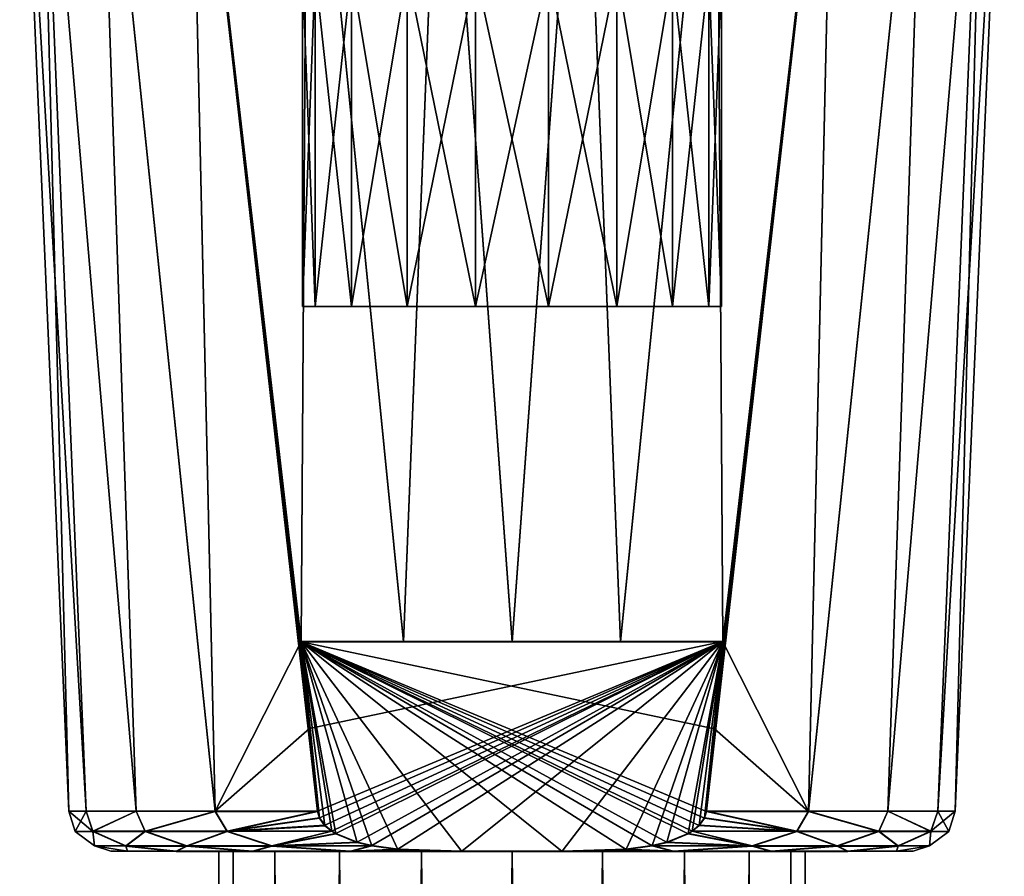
# Model space of a CAD drawing. Header units: millimetres. Extents: x -144 to 364, y -408 to 1133.
# Tile 70 of 256: x -12 to 12, y -50 to -29. Entities that reach past the tile are written whole.
import ezdxf

# ---------------------------------------------------------------- set-up
doc = ezdxf.new("R2010")
doc.units = ezdxf.units.MM
doc.header["$LTSCALE"] = 41.718519
for name, color, linetype in [('635', 7, 'CONTINUOUS'), ('636', 7, 'CONTINUOUS'), ('637', 7, 'CONTINUOUS'), ('639', 7, 'CONTINUOUS'), ('640', 7, 'CONTINUOUS'), ('645', 7, 'CONTINUOUS'), ('646', 7, 'CONTINUOUS'), ('647', 7, 'CONTINUOUS'), ('648', 7, 'CONTINUOUS'), ('649', 7, 'CONTINUOUS'), ('650', 7, 'CONTINUOUS'), ('651', 7, 'CONTINUOUS'), ('652', 7, 'CONTINUOUS'), ('800', 7, 'CONTINUOUS')]:
    doc.layers.add(name, color=color, linetype=linetype)

msp = doc.modelspace()

# ---------------------------------------------------------------- linework, layer by layer
at = {"layer": '635', "color": 7, "linetype": 'CONTINUOUS', "true_color": 0xaaaaaa}
for points in [[(-6.701, -267.699, -2.422), (-7.043, -267.7, -0.259), (-6.701, -48.999, -2.335), (-6.701, -267.699, -2.422)], [(-6.701, -48.999, -2.335), (-7.043, -267.7, -0.259), (-7.043, -49, -0.172), (-6.701, -48.999, -2.335)], [(-5.706, -267.698, -4.373), (-6.701, -267.699, -2.422), (-5.706, -48.998, -4.286), (-5.706, -267.698, -4.373)], [(-5.706, -48.998, -4.286), (-6.701, -267.699, -2.422), (-6.701, -48.999, -2.335), (-5.706, -48.998, -4.286)], [(-4.158, -267.698, -5.922), (-5.706, -267.698, -4.373), (-4.158, -48.998, -5.835), (-4.158, -267.698, -5.922)], [(-4.158, -48.998, -5.835), (-5.706, -267.698, -4.373), (-5.706, -48.998, -4.286), (-4.158, -48.998, -5.835)], [(-2.206, -267.697, -6.916), (-4.158, -267.698, -5.922), (-2.206, -48.997, -6.829), (-2.206, -267.697, -6.916)], [(-2.206, -48.997, -6.829), (-4.158, -267.698, -5.922), (-4.158, -48.998, -5.835), (-2.206, -48.997, -6.829)], [(-0.043, -267.697, -7.259), (-2.206, -267.697, -6.916), (-0.043, -48.997, -7.172), (-0.043, -267.697, -7.259)], [(-0.043, -48.997, -7.172), (-2.206, -267.697, -6.916), (-2.206, -48.997, -6.829), (-0.043, -48.997, -7.172)], [(2.12, -267.697, -6.916), (-0.043, -267.697, -7.259), (2.12, -48.997, -6.829), (2.12, -267.697, -6.916)], [(2.12, -48.997, -6.829), (-0.043, -267.697, -7.259), (-0.043, -48.997, -7.172), (2.12, -48.997, -6.829)], [(4.071, -48.998, -5.835), (2.12, -267.697, -6.916), (2.12, -48.997, -6.829), (4.071, -48.998, -5.835)], [(4.071, -267.698, -5.922), (2.12, -267.697, -6.916), (4.071, -48.998, -5.835), (4.071, -267.698, -5.922)], [(5.62, -267.698, -4.373), (4.071, -267.698, -5.922), (5.62, -48.998, -4.286), (5.62, -267.698, -4.373)], [(5.62, -48.998, -4.286), (4.071, -267.698, -5.922), (4.071, -48.998, -5.835), (5.62, -48.998, -4.286)], [(6.614, -48.999, -2.335), (5.62, -267.698, -4.373), (5.62, -48.998, -4.286), (6.614, -48.999, -2.335)], [(6.614, -267.699, -2.422), (5.62, -267.698, -4.373), (6.614, -48.999, -2.335), (6.614, -267.699, -2.422)], [(6.957, -49, -0.172), (6.614, -267.699, -2.422), (6.614, -48.999, -2.335), (6.957, -49, -0.172)], [(6.957, -267.7, -0.259), (6.614, -267.699, -2.422), (6.957, -49, -0.172), (6.957, -267.7, -0.259)]]:
    msp.add_3dface(points, dxfattribs=at)
at = {"layer": '636', "color": 7, "linetype": 'CONTINUOUS', "true_color": 0xaaaaaa}
for points in [[(-7.043, -267.7, -0.259), (-6.701, -267.701, 1.904), (-7.043, -49, -0.172), (-7.043, -267.7, -0.259)], [(-7.043, -49, -0.172), (-6.701, -267.701, 1.904), (-6.701, -49.001, 1.991), (-7.043, -49, -0.172)], [(-6.701, -267.701, 1.904), (-5.706, -267.702, 3.856), (-6.701, -49.001, 1.991), (-6.701, -267.701, 1.904)], [(-6.701, -49.001, 1.991), (-5.706, -267.702, 3.856), (-5.706, -49.002, 3.943), (-6.701, -49.001, 1.991)], [(-5.706, -267.702, 3.856), (-4.158, -267.702, 5.404), (-5.706, -49.002, 3.943), (-5.706, -267.702, 3.856)], [(-5.706, -49.002, 3.943), (-4.158, -267.702, 5.404), (-4.158, -49.002, 5.491), (-5.706, -49.002, 3.943)], [(-4.158, -267.702, 5.404), (-2.206, -267.703, 6.398), (-4.158, -49.002, 5.491), (-4.158, -267.702, 5.404)], [(-4.158, -49.002, 5.491), (-2.206, -267.703, 6.398), (-2.206, -49.003, 6.486), (-4.158, -49.002, 5.491)], [(-2.206, -267.703, 6.398), (-0.043, -267.703, 6.741), (-2.206, -49.003, 6.486), (-2.206, -267.703, 6.398)], [(-2.206, -49.003, 6.486), (-0.043, -267.703, 6.741), (-0.043, -49.003, 6.828), (-2.206, -49.003, 6.486)], [(-0.043, -267.703, 6.741), (2.12, -267.703, 6.398), (-0.043, -49.003, 6.828), (-0.043, -267.703, 6.741)], [(-0.043, -49.003, 6.828), (2.12, -267.703, 6.398), (2.12, -49.003, 6.486), (-0.043, -49.003, 6.828)], [(2.12, -49.003, 6.486), (4.071, -267.702, 5.404), (4.071, -49.002, 5.491), (2.12, -49.003, 6.486)], [(2.12, -267.703, 6.398), (4.071, -267.702, 5.404), (2.12, -49.003, 6.486), (2.12, -267.703, 6.398)], [(4.071, -267.702, 5.404), (5.62, -267.702, 3.856), (4.071, -49.002, 5.491), (4.071, -267.702, 5.404)], [(4.071, -49.002, 5.491), (5.62, -267.702, 3.856), (5.62, -49.002, 3.943), (4.071, -49.002, 5.491)], [(5.62, -49.002, 3.943), (6.614, -267.701, 1.904), (6.614, -49.001, 1.991), (5.62, -49.002, 3.943)], [(5.62, -267.702, 3.856), (6.614, -267.701, 1.904), (5.62, -49.002, 3.943), (5.62, -267.702, 3.856)], [(6.957, -267.7, -0.259), (6.957, -49, -0.172), (6.614, -49.001, 1.991), (6.957, -267.7, -0.259)], [(6.614, -267.701, 1.904), (6.957, -267.7, -0.259), (6.614, -49.001, 1.991), (6.614, -267.701, 1.904)]]:
    msp.add_3dface(points, dxfattribs=at)
at = {"layer": '637', "color": 7, "linetype": 'CONTINUOUS', "true_color": 0xaaaaaa}
for points in [[(-11.793, -21, -0.161), (-11.317, -20.999, -3.471), (-10.617, -48.043, -0.172), (-11.793, -21, -0.161)], [(-11.317, -20.999, -3.471), (-9.928, -20.997, -6.513), (-9.013, -48.041, -5.771), (-11.317, -20.999, -3.471)], [(-10.617, -48.043, -0.172), (-11.317, -20.999, -3.471), (-10.208, -48.042, -3.084), (-10.617, -48.043, -0.172)], [(-10.208, -48.042, -3.084), (-11.317, -20.999, -3.471), (-9.013, -48.041, -5.771), (-10.208, -48.042, -3.084)], [(-9.928, -20.997, -6.513), (-7.738, -20.996, -9.041), (-7.124, -48.04, -8.025), (-9.928, -20.997, -6.513)], [(-9.013, -48.041, -5.771), (-9.928, -20.997, -6.513), (-7.124, -48.04, -8.025), (-9.013, -48.041, -5.771)], [(-4.924, -20.996, -10.849), (-5.074, -43.996, -9.67), (-7.738, -20.996, -9.041), (-4.924, -20.996, -10.849)], [(-7.738, -20.996, -9.041), (-5.074, -43.996, -9.67), (-7.124, -48.04, -8.025), (-7.738, -20.996, -9.041)], [(-2.635, -43.996, -10.603), (-5.074, -43.996, -9.67), (-4.924, -20.996, -10.849), (-2.635, -43.996, -10.603)], [(-1.715, -20.995, -11.791), (-2.635, -43.996, -10.603), (-4.924, -20.996, -10.849), (-1.715, -20.995, -11.791)], [(-0.043, -43.996, -10.92), (-2.635, -43.996, -10.603), (-1.715, -20.995, -11.791), (-0.043, -43.996, -10.92)], [(1.629, -20.995, -11.791), (-0.043, -43.996, -10.92), (-1.715, -20.995, -11.791), (1.629, -20.995, -11.791)], [(2.549, -43.996, -10.603), (-0.043, -43.996, -10.92), (1.629, -20.995, -11.791), (2.549, -43.996, -10.603)], [(4.838, -20.996, -10.849), (2.549, -43.996, -10.603), (1.629, -20.995, -11.791), (4.838, -20.996, -10.849)], [(4.988, -43.996, -9.67), (2.549, -43.996, -10.603), (4.838, -20.996, -10.849), (4.988, -43.996, -9.67)], [(4.6, -48.04, -9.672), (4.792, -46.071, -9.671), (7.651, -20.996, -9.041), (4.6, -48.04, -9.672)], [(7.037, -48.04, -8.025), (4.6, -48.04, -9.672), (7.651, -20.996, -9.041), (7.037, -48.04, -8.025)], [(4.792, -46.071, -9.671), (4.988, -43.996, -9.67), (7.651, -20.996, -9.041), (4.792, -46.071, -9.671)], [(7.651, -20.996, -9.041), (4.988, -43.996, -9.67), (4.838, -20.996, -10.849), (7.651, -20.996, -9.041)], [(9.842, -20.997, -6.513), (7.037, -48.04, -8.025), (7.651, -20.996, -9.041), (9.842, -20.997, -6.513)], [(8.926, -48.041, -5.771), (7.037, -48.04, -8.025), (9.842, -20.997, -6.513), (8.926, -48.041, -5.771)], [(11.231, -20.999, -3.471), (8.926, -48.041, -5.771), (9.842, -20.997, -6.513), (11.231, -20.999, -3.471)], [(10.122, -48.042, -3.084), (8.926, -48.041, -5.771), (11.231, -20.999, -3.471), (10.122, -48.042, -3.084)], [(11.707, -21, -0.161), (10.122, -48.042, -3.084), (11.231, -20.999, -3.471), (11.707, -21, -0.161)], [(10.531, -48.043, -0.172), (10.122, -48.042, -3.084), (11.707, -21, -0.161), (10.531, -48.043, -0.172)], [(-7.124, -48.04, -8.025), (-5.074, -43.996, -9.67), (-4.878, -46.071, -9.671), (-7.124, -48.04, -8.025)], [(-4.687, -48.04, -9.672), (-7.124, -48.04, -8.025), (-4.878, -46.071, -9.671), (-4.687, -48.04, -9.672)]]:
    msp.add_3dface(points, dxfattribs=at)
at = {"layer": '639', "color": 7, "linetype": 'CONTINUOUS', "true_color": 0xaaaaaa}
for points in [[(-11.793, -21, -0.161), (-10.617, -48.043, -0.172), (-10.208, -48.045, 2.741), (-11.793, -21, -0.161)], [(-11.317, -21.001, 3.15), (-11.793, -21, -0.161), (-10.208, -48.045, 2.741), (-11.317, -21.001, 3.15)], [(-9.928, -21.002, 6.192), (-11.317, -21.001, 3.15), (-9.013, -48.046, 5.428), (-9.928, -21.002, 6.192)], [(-9.013, -48.046, 5.428), (-11.317, -21.001, 3.15), (-10.208, -48.045, 2.741), (-9.013, -48.046, 5.428)], [(-7.738, -21.004, 8.719), (-9.928, -21.002, 6.192), (-7.124, -48.047, 7.682), (-7.738, -21.004, 8.719)], [(-7.124, -48.047, 7.682), (-9.928, -21.002, 6.192), (-9.013, -48.046, 5.428), (-7.124, -48.047, 7.682)], [(-4.924, -21.004, 10.527), (-7.738, -21.004, 8.719), (-5.074, -44.004, 9.33), (-4.924, -21.004, 10.527)], [(-5.074, -44.004, 9.33), (-7.738, -21.004, 8.719), (-4.878, -46.078, 9.329), (-5.074, -44.004, 9.33)], [(-4.878, -46.078, 9.329), (-7.738, -21.004, 8.719), (-4.687, -48.047, 9.328), (-4.878, -46.078, 9.329)], [(-4.687, -48.047, 9.328), (-7.738, -21.004, 8.719), (-7.124, -48.047, 7.682), (-4.687, -48.047, 9.328)], [(-2.635, -44.004, 10.263), (-4.924, -21.004, 10.527), (-5.074, -44.004, 9.33), (-2.635, -44.004, 10.263)], [(-1.715, -21.005, 11.47), (-4.924, -21.004, 10.527), (-2.635, -44.004, 10.263), (-1.715, -21.005, 11.47)], [(-0.043, -44.004, 10.58), (-1.715, -21.005, 11.47), (-2.635, -44.004, 10.263), (-0.043, -44.004, 10.58)], [(1.629, -21.005, 11.47), (-1.715, -21.005, 11.47), (-0.043, -44.004, 10.58), (1.629, -21.005, 11.47)], [(2.549, -44.004, 10.263), (1.629, -21.005, 11.47), (-0.043, -44.004, 10.58), (2.549, -44.004, 10.263)], [(4.838, -21.004, 10.527), (1.629, -21.005, 11.47), (2.549, -44.004, 10.263), (4.838, -21.004, 10.527)], [(4.988, -44.004, 9.33), (4.838, -21.004, 10.527), (2.549, -44.004, 10.263), (4.988, -44.004, 9.33)], [(7.651, -21.004, 8.719), (4.838, -21.004, 10.527), (4.988, -44.004, 9.33), (7.651, -21.004, 8.719)], [(7.651, -21.004, 8.719), (4.988, -44.004, 9.33), (7.037, -48.047, 7.682), (7.651, -21.004, 8.719)], [(9.842, -21.002, 6.192), (7.651, -21.004, 8.719), (7.037, -48.047, 7.682), (9.842, -21.002, 6.192)], [(8.926, -48.046, 5.428), (9.842, -21.002, 6.192), (7.037, -48.047, 7.682), (8.926, -48.046, 5.428)], [(11.231, -21.001, 3.15), (9.842, -21.002, 6.192), (8.926, -48.046, 5.428), (11.231, -21.001, 3.15)], [(10.122, -48.045, 2.741), (11.231, -21.001, 3.15), (8.926, -48.046, 5.428), (10.122, -48.045, 2.741)], [(10.531, -48.043, -0.172), (11.231, -21.001, 3.15), (10.122, -48.045, 2.741), (10.531, -48.043, -0.172)], [(10.531, -48.043, -0.172), (11.707, -21, -0.161), (11.231, -21.001, 3.15), (10.531, -48.043, -0.172)], [(7.037, -48.047, 7.682), (4.988, -44.004, 9.33), (4.792, -46.078, 9.329), (7.037, -48.047, 7.682)], [(4.6, -48.047, 9.328), (7.037, -48.047, 7.682), (4.792, -46.078, 9.329), (4.6, -48.047, 9.328)]]:
    msp.add_3dface(points, dxfattribs=at)
at = {"layer": '640', "color": 7, "linetype": 'CONTINUOUS', "true_color": 0xaaaaaa}
for points in [[(-9.618, -49, -0.172), (-9.221, -48.999, -2.902), (-9.221, -49.001, 2.558), (-9.618, -49, -0.172)], [(-9.221, -48.999, -2.902), (-8.061, -48.998, -5.405), (-9.221, -49.001, 2.558), (-9.221, -48.999, -2.902)], [(-9.221, -49.001, 2.558), (-8.061, -48.998, -5.405), (-8.061, -49.002, 5.062), (-9.221, -49.001, 2.558)], [(-6.236, -48.997, -7.474), (-7.043, -49, -0.172), (-8.061, -49.002, 5.062), (-6.236, -48.997, -7.474)], [(-8.061, -48.998, -5.405), (-6.236, -48.997, -7.474), (-8.061, -49.002, 5.062), (-8.061, -48.998, -5.405)], [(-7.043, -49, -0.172), (-6.701, -49.001, 1.991), (-8.061, -49.002, 5.062), (-7.043, -49, -0.172)], [(-8.061, -49.002, 5.062), (-6.701, -49.001, 1.991), (-6.236, -49.003, 7.131), (-8.061, -49.002, 5.062)], [(-6.701, -48.999, -2.335), (-7.043, -49, -0.172), (-6.236, -48.997, -7.474), (-6.701, -48.999, -2.335)], [(-5.706, -48.998, -4.286), (-6.701, -48.999, -2.335), (-6.236, -48.997, -7.474), (-5.706, -48.998, -4.286)], [(-6.701, -49.001, 1.991), (-5.706, -49.002, 3.943), (-6.236, -49.003, 7.131), (-6.701, -49.001, 1.991)], [(-3.897, -48.996, -8.937), (-5.706, -48.998, -4.286), (-6.236, -48.997, -7.474), (-3.897, -48.996, -8.937)], [(-5.706, -49.002, 3.943), (-4.158, -49.002, 5.491), (-6.236, -49.003, 7.131), (-5.706, -49.002, 3.943)], [(-6.236, -49.003, 7.131), (-4.158, -49.002, 5.491), (-3.897, -49.003, 8.593), (-6.236, -49.003, 7.131)], [(-4.158, -48.998, -5.835), (-5.706, -48.998, -4.286), (-3.897, -48.996, -8.937), (-4.158, -48.998, -5.835)], [(-2.206, -48.997, -6.829), (-4.158, -48.998, -5.835), (-3.897, -48.996, -8.937), (-2.206, -48.997, -6.829)], [(-4.158, -49.002, 5.491), (-2.206, -49.003, 6.486), (-3.897, -49.003, 8.593), (-4.158, -49.002, 5.491)], [(-1.24, -48.996, -9.672), (-2.206, -48.997, -6.829), (-3.897, -48.996, -8.937), (-1.24, -48.996, -9.672)], [(-3.897, -49.003, 8.593), (-2.206, -49.003, 6.486), (-1.24, -49.004, 9.328), (-3.897, -49.003, 8.593)], [(-0.043, -48.997, -7.172), (-2.206, -48.997, -6.829), (-1.24, -48.996, -9.672), (-0.043, -48.997, -7.172)], [(-2.206, -49.003, 6.486), (-0.043, -49.003, 6.828), (-1.24, -49.004, 9.328), (-2.206, -49.003, 6.486)], [(1.153, -48.996, -9.672), (-0.043, -48.997, -7.172), (-1.24, -48.996, -9.672), (1.153, -48.996, -9.672)], [(-1.24, -49.004, 9.328), (-0.043, -49.003, 6.828), (1.153, -49.004, 9.328), (-1.24, -49.004, 9.328)], [(2.12, -48.997, -6.829), (-0.043, -48.997, -7.172), (1.153, -48.996, -9.672), (2.12, -48.997, -6.829)], [(-0.043, -49.003, 6.828), (2.12, -49.003, 6.486), (1.153, -49.004, 9.328), (-0.043, -49.003, 6.828)], [(2.12, -48.997, -6.829), (1.153, -48.996, -9.672), (3.811, -48.996, -8.937), (2.12, -48.997, -6.829)], [(1.153, -49.004, 9.328), (2.12, -49.003, 6.486), (3.811, -49.003, 8.593), (1.153, -49.004, 9.328)], [(4.071, -48.998, -5.835), (2.12, -48.997, -6.829), (3.811, -48.996, -8.937), (4.071, -48.998, -5.835)], [(2.12, -49.003, 6.486), (4.071, -49.002, 5.491), (3.811, -49.003, 8.593), (2.12, -49.003, 6.486)], [(6.15, -48.997, -7.474), (4.071, -48.998, -5.835), (3.811, -48.996, -8.937), (6.15, -48.997, -7.474)], [(4.071, -49.002, 5.491), (5.62, -49.002, 3.943), (3.811, -49.003, 8.593), (4.071, -49.002, 5.491)], [(3.811, -49.003, 8.593), (5.62, -49.002, 3.943), (6.15, -49.003, 7.131), (3.811, -49.003, 8.593)], [(5.62, -48.998, -4.286), (4.071, -48.998, -5.835), (6.15, -48.997, -7.474), (5.62, -48.998, -4.286)], [(6.614, -48.999, -2.335), (5.62, -48.998, -4.286), (6.15, -48.997, -7.474), (6.614, -48.999, -2.335)], [(5.62, -49.002, 3.943), (6.614, -49.001, 1.991), (6.15, -49.003, 7.131), (5.62, -49.002, 3.943)], [(7.975, -48.998, -5.405), (6.614, -48.999, -2.335), (6.15, -48.997, -7.474), (7.975, -48.998, -5.405)], [(6.614, -49.001, 1.991), (6.957, -49, -0.172), (6.15, -49.003, 7.131), (6.614, -49.001, 1.991)], [(6.15, -49.003, 7.131), (6.957, -49, -0.172), (7.975, -49.002, 5.062), (6.15, -49.003, 7.131)], [(6.957, -49, -0.172), (6.614, -48.999, -2.335), (7.975, -48.998, -5.405), (6.957, -49, -0.172)], [(7.975, -49.002, 5.062), (6.957, -49, -0.172), (7.975, -48.998, -5.405), (7.975, -49.002, 5.062)], [(9.134, -49.001, 2.558), (7.975, -49.002, 5.062), (7.975, -48.998, -5.405), (9.134, -49.001, 2.558)], [(9.134, -48.999, -2.902), (9.134, -49.001, 2.558), (7.975, -48.998, -5.405), (9.134, -48.999, -2.902)], [(9.532, -49, -0.172), (9.134, -49.001, 2.558), (9.134, -48.999, -2.902), (9.532, -49, -0.172)]]:
    msp.add_3dface(points, dxfattribs=at)
at = {"layer": '645', "color": 7, "linetype": 'CONTINUOUS', "true_color": 0xaaaaaa}
for points in [[(-4.742, -35.999, -1.877), (-5.043, -36, -0.167), (4.655, -35.999, -1.877), (-4.742, -35.999, -1.877)], [(4.655, -35.999, -1.877), (-5.043, -36, -0.167), (4.957, -36, -0.167), (4.655, -35.999, -1.877)], [(4.957, -36, -0.167), (-5.043, -36, -0.167), (-4.742, -36.001, 1.543), (4.957, -36, -0.167)], [(-3.873, -35.999, -3.381), (-4.742, -35.999, -1.877), (3.787, -35.999, -3.381), (-3.873, -35.999, -3.381)], [(3.787, -35.999, -3.381), (-4.742, -35.999, -1.877), (4.655, -35.999, -1.877), (3.787, -35.999, -3.381)], [(4.655, -36.001, 1.543), (4.957, -36, -0.167), (-4.742, -36.001, 1.543), (4.655, -36.001, 1.543)], [(-3.873, -36.001, 3.047), (4.655, -36.001, 1.543), (-4.742, -36.001, 1.543), (-3.873, -36.001, 3.047)], [(-2.543, -35.998, -4.497), (-3.873, -35.999, -3.381), (2.457, -35.998, -4.497), (-2.543, -35.998, -4.497)], [(2.457, -35.998, -4.497), (-3.873, -35.999, -3.381), (3.787, -35.999, -3.381), (2.457, -35.998, -4.497)], [(3.787, -36.001, 3.047), (4.655, -36.001, 1.543), (-3.873, -36.001, 3.047), (3.787, -36.001, 3.047)], [(-2.543, -36.002, 4.163), (3.787, -36.001, 3.047), (-3.873, -36.001, 3.047), (-2.543, -36.002, 4.163)], [(-0.911, -35.998, -5.091), (-2.543, -35.998, -4.497), (0.825, -35.998, -5.091), (-0.911, -35.998, -5.091)], [(0.825, -35.998, -5.091), (-2.543, -35.998, -4.497), (2.457, -35.998, -4.497), (0.825, -35.998, -5.091)], [(2.457, -36.002, 4.163), (3.787, -36.001, 3.047), (-2.543, -36.002, 4.163), (2.457, -36.002, 4.163)], [(-0.911, -36.002, 4.757), (2.457, -36.002, 4.163), (-2.543, -36.002, 4.163), (-0.911, -36.002, 4.757)], [(0.825, -36.002, 4.757), (2.457, -36.002, 4.163), (-0.911, -36.002, 4.757), (0.825, -36.002, 4.757)]]:
    msp.add_3dface(points, dxfattribs=at)
at = {"layer": '646', "color": 7, "linetype": 'CONTINUOUS', "true_color": 0xaaaaaa}
for points in [[(-5.043, -28, -0.164), (-4.742, -35.999, -1.877), (-4.742, -27.999, -1.874), (-5.043, -28, -0.164)], [(-5.043, -36, -0.167), (-4.742, -35.999, -1.877), (-5.043, -28, -0.164), (-5.043, -36, -0.167)], [(-4.742, -35.999, -1.877), (-3.873, -35.999, -3.381), (-4.742, -27.999, -1.874), (-4.742, -35.999, -1.877)], [(-4.742, -27.999, -1.874), (-3.873, -35.999, -3.381), (-3.873, -27.999, -3.377), (-4.742, -27.999, -1.874)], [(-3.873, -27.999, -3.377), (-2.543, -35.998, -4.497), (-2.543, -27.998, -4.494), (-3.873, -27.999, -3.377)], [(-3.873, -35.999, -3.381), (-2.543, -35.998, -4.497), (-3.873, -27.999, -3.377), (-3.873, -35.999, -3.381)], [(-2.543, -35.998, -4.497), (-0.911, -35.998, -5.091), (-2.543, -27.998, -4.494), (-2.543, -35.998, -4.497)], [(-2.543, -27.998, -4.494), (-0.911, -35.998, -5.091), (-0.911, -27.998, -5.088), (-2.543, -27.998, -4.494)], [(-0.911, -35.998, -5.091), (0.825, -35.998, -5.091), (-0.911, -27.998, -5.088), (-0.911, -35.998, -5.091)], [(-0.911, -27.998, -5.088), (0.825, -35.998, -5.091), (0.825, -27.998, -5.088), (-0.911, -27.998, -5.088)], [(0.825, -35.998, -5.091), (2.457, -35.998, -4.497), (0.825, -27.998, -5.088), (0.825, -35.998, -5.091)], [(0.825, -27.998, -5.088), (2.457, -35.998, -4.497), (2.457, -27.998, -4.494), (0.825, -27.998, -5.088)], [(2.457, -35.998, -4.497), (3.787, -35.999, -3.381), (2.457, -27.998, -4.494), (2.457, -35.998, -4.497)], [(2.457, -27.998, -4.494), (3.787, -35.999, -3.381), (3.787, -27.999, -3.377), (2.457, -27.998, -4.494)], [(3.787, -35.999, -3.381), (4.655, -35.999, -1.877), (3.787, -27.999, -3.377), (3.787, -35.999, -3.381)], [(3.787, -27.999, -3.377), (4.655, -35.999, -1.877), (4.655, -27.999, -1.874), (3.787, -27.999, -3.377)], [(4.655, -35.999, -1.877), (4.957, -36, -0.167), (4.655, -27.999, -1.874), (4.655, -35.999, -1.877)], [(4.655, -27.999, -1.874), (4.957, -36, -0.167), (4.957, -28, -0.164), (4.655, -27.999, -1.874)]]:
    msp.add_3dface(points, dxfattribs=at)
at = {"layer": '647', "color": 7, "linetype": 'CONTINUOUS', "true_color": 0xaaaaaa}
for points in [[(-5.043, -36, -0.167), (-5.043, -28, -0.164), (-4.742, -28.001, 1.547), (-5.043, -36, -0.167)], [(-4.742, -36.001, 1.543), (-5.043, -36, -0.167), (-4.742, -28.001, 1.547), (-4.742, -36.001, 1.543)], [(-3.873, -36.001, 3.047), (-4.742, -36.001, 1.543), (-3.873, -28.001, 3.05), (-3.873, -36.001, 3.047)], [(-3.873, -28.001, 3.05), (-4.742, -36.001, 1.543), (-4.742, -28.001, 1.547), (-3.873, -28.001, 3.05)], [(-2.543, -28.002, 4.167), (-3.873, -36.001, 3.047), (-3.873, -28.001, 3.05), (-2.543, -28.002, 4.167)], [(-2.543, -36.002, 4.163), (-3.873, -36.001, 3.047), (-2.543, -28.002, 4.167), (-2.543, -36.002, 4.163)], [(-0.911, -36.002, 4.757), (-2.543, -36.002, 4.163), (-0.911, -28.002, 4.76), (-0.911, -36.002, 4.757)], [(-0.911, -28.002, 4.76), (-2.543, -36.002, 4.163), (-2.543, -28.002, 4.167), (-0.911, -28.002, 4.76)], [(0.825, -36.002, 4.757), (-0.911, -36.002, 4.757), (0.825, -28.002, 4.76), (0.825, -36.002, 4.757)], [(0.825, -28.002, 4.76), (-0.911, -36.002, 4.757), (-0.911, -28.002, 4.76), (0.825, -28.002, 4.76)], [(2.457, -36.002, 4.163), (0.825, -36.002, 4.757), (2.457, -28.002, 4.167), (2.457, -36.002, 4.163)], [(2.457, -28.002, 4.167), (0.825, -36.002, 4.757), (0.825, -28.002, 4.76), (2.457, -28.002, 4.167)], [(3.787, -36.001, 3.047), (2.457, -36.002, 4.163), (3.787, -28.001, 3.05), (3.787, -36.001, 3.047)], [(3.787, -28.001, 3.05), (2.457, -36.002, 4.163), (2.457, -28.002, 4.167), (3.787, -28.001, 3.05)], [(4.655, -36.001, 1.543), (3.787, -36.001, 3.047), (4.655, -28.001, 1.547), (4.655, -36.001, 1.543)], [(4.655, -28.001, 1.547), (3.787, -36.001, 3.047), (3.787, -28.001, 3.05), (4.655, -28.001, 1.547)], [(4.957, -36, -0.167), (4.655, -36.001, 1.543), (4.957, -28, -0.164), (4.957, -36, -0.167)], [(4.957, -28, -0.164), (4.655, -36.001, 1.543), (4.655, -28.001, 1.547), (4.957, -28, -0.164)]]:
    msp.add_3dface(points, dxfattribs=at)
at = {"layer": '648', "color": 7, "linetype": 'CONTINUOUS', "true_color": 0xaaaaaa}
for points in [[(-5.074, -43.996, -9.67), (-2.635, -43.996, -10.603), (-0.043, -43.996, -10.92), (-5.074, -43.996, -9.67)], [(-5.074, -43.996, -9.67), (-0.043, -43.996, -10.92), (2.549, -43.996, -10.603), (-5.074, -43.996, -9.67)], [(-5.074, -43.996, -9.67), (2.549, -43.996, -10.603), (4.988, -43.996, -9.67), (-5.074, -43.996, -9.67)]]:
    msp.add_3dface(points, dxfattribs=at)
at = {"layer": '649', "color": 7, "linetype": 'CONTINUOUS', "true_color": 0xaaaaaa}
for points in [[(-5.074, -43.996, -9.67), (4.988, -43.996, -9.67), (-4.878, -46.071, -9.671), (-5.074, -43.996, -9.67)], [(4.988, -43.996, -9.67), (-4.687, -48.04, -9.672), (-4.878, -46.071, -9.671), (4.988, -43.996, -9.67)], [(-4.687, -48.04, -9.672), (4.988, -43.996, -9.67), (-4.639, -48.203, -9.672), (-4.687, -48.04, -9.672)], [(-4.639, -48.203, -9.672), (4.988, -43.996, -9.67), (-4.511, -48.381, -9.672), (-4.639, -48.203, -9.672)], [(-4.511, -48.381, -9.672), (4.988, -43.996, -9.67), (-4.346, -48.517, -9.672), (-4.511, -48.381, -9.672)], [(-4.346, -48.517, -9.672), (4.988, -43.996, -9.67), (-4.248, -48.577, -9.672), (-4.346, -48.517, -9.672)], [(-4.248, -48.577, -9.672), (4.988, -43.996, -9.67), (-3.742, -48.781, -9.672), (-4.248, -48.577, -9.672)], [(-3.742, -48.781, -9.672), (4.988, -43.996, -9.67), (-3.385, -48.865, -9.672), (-3.742, -48.781, -9.672)], [(-3.385, -48.865, -9.672), (4.988, -43.996, -9.67), (-2.767, -48.948, -9.672), (-3.385, -48.865, -9.672)], [(4.988, -43.996, -9.67), (-1.24, -48.996, -9.672), (-2.767, -48.948, -9.672), (4.988, -43.996, -9.67)], [(4.988, -43.996, -9.67), (1.153, -48.996, -9.672), (-1.24, -48.996, -9.672), (4.988, -43.996, -9.67)], [(1.153, -48.996, -9.672), (4.988, -43.996, -9.67), (2.681, -48.948, -9.672), (1.153, -48.996, -9.672)], [(2.681, -48.948, -9.672), (4.988, -43.996, -9.67), (3.299, -48.865, -9.672), (2.681, -48.948, -9.672)], [(3.299, -48.865, -9.672), (4.988, -43.996, -9.67), (3.655, -48.781, -9.672), (3.299, -48.865, -9.672)], [(3.655, -48.781, -9.672), (4.988, -43.996, -9.67), (4.161, -48.577, -9.672), (3.655, -48.781, -9.672)], [(4.161, -48.577, -9.672), (4.988, -43.996, -9.67), (4.259, -48.517, -9.672), (4.161, -48.577, -9.672)], [(4.259, -48.517, -9.672), (4.988, -43.996, -9.67), (4.424, -48.381, -9.672), (4.259, -48.517, -9.672)], [(4.424, -48.381, -9.672), (4.988, -43.996, -9.67), (4.553, -48.203, -9.672), (4.424, -48.381, -9.672)], [(4.988, -43.996, -9.67), (4.6, -48.04, -9.672), (4.553, -48.203, -9.672), (4.988, -43.996, -9.67)], [(4.988, -43.996, -9.67), (4.792, -46.071, -9.671), (4.6, -48.04, -9.672), (4.988, -43.996, -9.67)]]:
    msp.add_3dface(points, dxfattribs=at)
at = {"layer": '650', "color": 7, "linetype": 'CONTINUOUS', "true_color": 0xaaaaaa}
for points in [[(4.988, -44.004, 9.33), (-2.635, -44.004, 10.263), (-5.074, -44.004, 9.33), (4.988, -44.004, 9.33)], [(4.988, -44.004, 9.33), (-0.043, -44.004, 10.58), (-2.635, -44.004, 10.263), (4.988, -44.004, 9.33)], [(4.988, -44.004, 9.33), (2.549, -44.004, 10.263), (-0.043, -44.004, 10.58), (4.988, -44.004, 9.33)]]:
    msp.add_3dface(points, dxfattribs=at)
at = {"layer": '651', "color": 7, "linetype": 'CONTINUOUS', "true_color": 0xaaaaaa}
for points in [[(4.988, -44.004, 9.33), (-5.074, -44.004, 9.33), (4.792, -46.078, 9.329), (4.988, -44.004, 9.33)], [(-5.074, -44.004, 9.33), (-4.878, -46.078, 9.329), (-4.687, -48.047, 9.328), (-5.074, -44.004, 9.33)], [(-5.074, -44.004, 9.33), (-4.687, -48.047, 9.328), (-4.639, -48.211, 9.328), (-5.074, -44.004, 9.33)], [(-5.074, -44.004, 9.33), (4.6, -48.047, 9.328), (4.792, -46.078, 9.329), (-5.074, -44.004, 9.33)], [(4.6, -48.047, 9.328), (-5.074, -44.004, 9.33), (4.553, -48.211, 9.328), (4.6, -48.047, 9.328)], [(-5.074, -44.004, 9.33), (-1.24, -49.004, 9.328), (1.153, -49.004, 9.328), (-5.074, -44.004, 9.33)], [(-1.24, -49.004, 9.328), (-5.074, -44.004, 9.33), (-2.767, -48.955, 9.328), (-1.24, -49.004, 9.328)], [(-5.074, -44.004, 9.33), (1.153, -49.004, 9.328), (2.68, -48.955, 9.328), (-5.074, -44.004, 9.33)], [(4.553, -48.211, 9.328), (-5.074, -44.004, 9.33), (4.425, -48.388, 9.328), (4.553, -48.211, 9.328)], [(4.425, -48.388, 9.328), (-5.074, -44.004, 9.33), (4.259, -48.524, 9.328), (4.425, -48.388, 9.328)], [(4.259, -48.524, 9.328), (-5.074, -44.004, 9.33), (4.161, -48.585, 9.328), (4.259, -48.524, 9.328)], [(4.161, -48.585, 9.328), (-5.074, -44.004, 9.33), (3.657, -48.788, 9.328), (4.161, -48.585, 9.328)], [(3.657, -48.788, 9.328), (-5.074, -44.004, 9.33), (3.299, -48.872, 9.328), (3.657, -48.788, 9.328)], [(3.299, -48.872, 9.328), (-5.074, -44.004, 9.33), (2.68, -48.955, 9.328), (3.299, -48.872, 9.328)], [(-2.767, -48.955, 9.328), (-5.074, -44.004, 9.33), (-3.385, -48.872, 9.328), (-2.767, -48.955, 9.328)], [(-3.385, -48.872, 9.328), (-5.074, -44.004, 9.33), (-3.741, -48.789, 9.328), (-3.385, -48.872, 9.328)], [(-3.741, -48.789, 9.328), (-5.074, -44.004, 9.33), (-4.248, -48.585, 9.328), (-3.741, -48.789, 9.328)], [(-4.248, -48.585, 9.328), (-5.074, -44.004, 9.33), (-4.346, -48.524, 9.328), (-4.248, -48.585, 9.328)], [(-4.346, -48.524, 9.328), (-5.074, -44.004, 9.33), (-4.511, -48.389, 9.328), (-4.346, -48.524, 9.328)], [(-4.511, -48.389, 9.328), (-5.074, -44.004, 9.33), (-4.639, -48.211, 9.328), (-4.511, -48.389, 9.328)]]:
    msp.add_3dface(points, dxfattribs=at)
at = {"layer": '652', "color": 7, "linetype": 'CONTINUOUS', "true_color": 0xaaaaaa}
for points in [[(4.553, -48.203, -9.672), (4.6, -48.04, -9.672), (6.756, -48.522, -8.076), (4.553, -48.203, -9.672)], [(4.6, -48.047, 9.328), (4.553, -48.211, 9.328), (6.756, -48.528, 7.733), (4.6, -48.047, 9.328)], [(4.6, -48.04, -9.672), (7.037, -48.04, -8.025), (6.756, -48.522, -8.076), (4.6, -48.04, -9.672)], [(7.037, -48.047, 7.682), (4.6, -48.047, 9.328), (6.756, -48.528, 7.733), (7.037, -48.047, 7.682)], [(6.756, -48.522, -8.076), (7.037, -48.04, -8.025), (8.714, -48.523, -5.83), (6.756, -48.522, -8.076)], [(8.714, -48.527, 5.486), (7.037, -48.047, 7.682), (6.756, -48.528, 7.733), (8.714, -48.527, 5.486)], [(7.037, -48.04, -8.025), (8.926, -48.041, -5.771), (8.714, -48.523, -5.83), (7.037, -48.04, -8.025)], [(8.926, -48.046, 5.428), (7.037, -48.047, 7.682), (8.714, -48.527, 5.486), (8.926, -48.046, 5.428)], [(8.714, -48.523, -5.83), (8.926, -48.041, -5.771), (9.957, -48.524, -3.121), (8.714, -48.523, -5.83)], [(9.957, -48.526, 2.778), (8.926, -48.046, 5.428), (8.714, -48.527, 5.486), (9.957, -48.526, 2.778)], [(8.926, -48.041, -5.771), (10.122, -48.042, -3.084), (9.957, -48.524, -3.121), (8.926, -48.041, -5.771)], [(10.122, -48.045, 2.741), (8.926, -48.046, 5.428), (9.957, -48.526, 2.778), (10.122, -48.045, 2.741)], [(10.122, -48.042, -3.084), (10.531, -48.043, -0.172), (9.957, -48.524, -3.121), (10.122, -48.042, -3.084)], [(9.957, -48.524, -3.121), (10.531, -48.043, -0.172), (10.383, -48.525, -0.172), (9.957, -48.524, -3.121)], [(10.383, -48.525, -0.172), (10.122, -48.045, 2.741), (9.957, -48.526, 2.778), (10.383, -48.525, -0.172)], [(10.531, -48.043, -0.172), (10.122, -48.045, 2.741), (10.383, -48.525, -0.172), (10.531, -48.043, -0.172)], [(4.259, -48.517, -9.672), (4.424, -48.381, -9.672), (6.756, -48.522, -8.076), (4.259, -48.517, -9.672)], [(4.425, -48.388, 9.328), (4.259, -48.524, 9.328), (6.756, -48.528, 7.733), (4.425, -48.388, 9.328)], [(4.424, -48.381, -9.672), (4.553, -48.203, -9.672), (6.756, -48.522, -8.076), (4.424, -48.381, -9.672)], [(4.553, -48.211, 9.328), (4.425, -48.388, 9.328), (6.756, -48.528, 7.733), (4.553, -48.211, 9.328)], [(3.655, -48.781, -9.672), (4.161, -48.577, -9.672), (5.685, -48.87, -8.444), (3.655, -48.781, -9.672)], [(4.161, -48.585, 9.328), (3.657, -48.788, 9.328), (5.685, -48.877, 8.1), (4.161, -48.585, 9.328)], [(4.161, -48.577, -9.672), (4.259, -48.517, -9.672), (5.685, -48.87, -8.444), (4.161, -48.577, -9.672)], [(4.259, -48.524, 9.328), (4.161, -48.585, 9.328), (5.685, -48.877, 8.1), (4.259, -48.524, 9.328)], [(4.259, -48.517, -9.672), (6.756, -48.522, -8.076), (5.685, -48.87, -8.444), (4.259, -48.517, -9.672)], [(6.756, -48.528, 7.733), (4.259, -48.524, 9.328), (5.685, -48.877, 8.1), (6.756, -48.528, 7.733)], [(5.685, -48.87, -8.444), (6.756, -48.522, -8.076), (7.721, -48.871, -6.572), (5.685, -48.87, -8.444)], [(7.721, -48.876, 6.228), (6.756, -48.528, 7.733), (5.685, -48.877, 8.1), (7.721, -48.876, 6.228)], [(6.756, -48.522, -8.076), (8.714, -48.523, -5.83), (7.721, -48.871, -6.572), (6.756, -48.522, -8.076)], [(8.714, -48.527, 5.486), (6.756, -48.528, 7.733), (7.721, -48.876, 6.228), (8.714, -48.527, 5.486)], [(7.721, -48.871, -6.572), (8.714, -48.523, -5.83), (9.17, -48.872, -4.216), (7.721, -48.871, -6.572)], [(9.17, -48.875, 3.873), (8.714, -48.527, 5.486), (7.721, -48.876, 6.228), (9.17, -48.875, 3.873)], [(8.714, -48.523, -5.83), (9.957, -48.524, -3.121), (9.17, -48.872, -4.216), (8.714, -48.523, -5.83)], [(9.957, -48.526, 2.778), (8.714, -48.527, 5.486), (9.17, -48.875, 3.873), (9.957, -48.526, 2.778)], [(9.17, -48.872, -4.216), (9.957, -48.524, -3.121), (9.923, -48.873, -1.555), (9.17, -48.872, -4.216)], [(9.923, -48.874, 1.211), (9.957, -48.526, 2.778), (9.17, -48.875, 3.873), (9.923, -48.874, 1.211)], [(9.957, -48.524, -3.121), (10.383, -48.525, -0.172), (9.923, -48.873, -1.555), (9.957, -48.524, -3.121)], [(10.383, -48.525, -0.172), (9.957, -48.526, 2.778), (9.923, -48.874, 1.211), (10.383, -48.525, -0.172)], [(9.923, -48.873, -1.555), (10.383, -48.525, -0.172), (9.923, -48.874, 1.211), (9.923, -48.873, -1.555)], [(3.811, -49.003, 8.593), (3.299, -48.872, 9.328), (2.68, -48.955, 9.328), (3.811, -49.003, 8.593)], [(3.811, -48.996, -8.937), (2.681, -48.948, -9.672), (3.299, -48.865, -9.672), (3.811, -48.996, -8.937)], [(3.299, -48.865, -9.672), (3.655, -48.781, -9.672), (5.685, -48.87, -8.444), (3.299, -48.865, -9.672)], [(3.657, -48.788, 9.328), (3.299, -48.872, 9.328), (5.685, -48.877, 8.1), (3.657, -48.788, 9.328)], [(3.811, -48.996, -8.937), (3.299, -48.865, -9.672), (5.685, -48.87, -8.444), (3.811, -48.996, -8.937)], [(3.299, -48.872, 9.328), (3.811, -49.003, 8.593), (5.685, -48.877, 8.1), (3.299, -48.872, 9.328)], [(6.15, -48.997, -7.474), (3.811, -48.996, -8.937), (5.685, -48.87, -8.444), (6.15, -48.997, -7.474)], [(3.811, -49.003, 8.593), (6.15, -49.003, 7.131), (5.685, -48.877, 8.1), (3.811, -49.003, 8.593)], [(6.15, -48.997, -7.474), (5.685, -48.87, -8.444), (7.721, -48.871, -6.572), (6.15, -48.997, -7.474)], [(6.15, -49.003, 7.131), (7.721, -48.876, 6.228), (5.685, -48.877, 8.1), (6.15, -49.003, 7.131)], [(7.975, -48.998, -5.405), (6.15, -48.997, -7.474), (7.721, -48.871, -6.572), (7.975, -48.998, -5.405)], [(6.15, -49.003, 7.131), (7.975, -49.002, 5.062), (7.721, -48.876, 6.228), (6.15, -49.003, 7.131)], [(7.975, -48.998, -5.405), (7.721, -48.871, -6.572), (9.17, -48.872, -4.216), (7.975, -48.998, -5.405)], [(7.975, -49.002, 5.062), (9.17, -48.875, 3.873), (7.721, -48.876, 6.228), (7.975, -49.002, 5.062)], [(9.134, -48.999, -2.902), (7.975, -48.998, -5.405), (9.17, -48.872, -4.216), (9.134, -48.999, -2.902)], [(7.975, -49.002, 5.062), (9.134, -49.001, 2.558), (9.17, -48.875, 3.873), (7.975, -49.002, 5.062)], [(9.134, -48.999, -2.902), (9.17, -48.872, -4.216), (9.923, -48.873, -1.555), (9.134, -48.999, -2.902)], [(9.532, -49, -0.172), (9.134, -48.999, -2.902), (9.923, -48.873, -1.555), (9.532, -49, -0.172)], [(9.134, -49.001, 2.558), (9.532, -49, -0.172), (9.923, -48.874, 1.211), (9.134, -49.001, 2.558)], [(9.134, -49.001, 2.558), (9.923, -48.874, 1.211), (9.17, -48.875, 3.873), (9.134, -49.001, 2.558)], [(9.532, -49, -0.172), (9.923, -48.873, -1.555), (9.923, -48.874, 1.211), (9.532, -49, -0.172)], [(3.811, -48.996, -8.937), (1.153, -48.996, -9.672), (2.681, -48.948, -9.672), (3.811, -48.996, -8.937)], [(1.153, -49.004, 9.328), (3.811, -49.003, 8.593), (2.68, -48.955, 9.328), (1.153, -49.004, 9.328)]]:
    msp.add_3dface(points, dxfattribs=at)
at = {"layer": '800', "color": 7, "linetype": 'CONTINUOUS', "true_color": 0xaaaaaa}
for points in [[(-10.617, -48.043, -0.172), (-10.208, -48.042, -3.084), (-10.469, -48.525, -0.172), (-10.617, -48.043, -0.172)], [(-10.208, -48.045, 2.741), (-10.617, -48.043, -0.172), (-10.044, -48.526, 2.778), (-10.208, -48.045, 2.741)], [(-10.617, -48.043, -0.172), (-10.469, -48.525, -0.172), (-10.044, -48.526, 2.778), (-10.617, -48.043, -0.172)], [(-10.208, -48.042, -3.084), (-10.044, -48.524, -3.121), (-10.469, -48.525, -0.172), (-10.208, -48.042, -3.084)], [(-10.208, -48.042, -3.084), (-9.013, -48.041, -5.771), (-10.044, -48.524, -3.121), (-10.208, -48.042, -3.084)], [(-9.013, -48.046, 5.428), (-10.208, -48.045, 2.741), (-10.044, -48.526, 2.778), (-9.013, -48.046, 5.428)], [(-9.013, -48.041, -5.771), (-8.801, -48.523, -5.83), (-10.044, -48.524, -3.121), (-9.013, -48.041, -5.771)], [(-9.013, -48.046, 5.428), (-10.044, -48.526, 2.778), (-8.801, -48.527, 5.486), (-9.013, -48.046, 5.428)], [(-9.013, -48.041, -5.771), (-7.124, -48.04, -8.025), (-8.801, -48.523, -5.83), (-9.013, -48.041, -5.771)], [(-7.124, -48.047, 7.682), (-9.013, -48.046, 5.428), (-8.801, -48.527, 5.486), (-7.124, -48.047, 7.682)], [(-7.124, -48.04, -8.025), (-6.842, -48.522, -8.076), (-8.801, -48.523, -5.83), (-7.124, -48.04, -8.025)], [(-7.124, -48.047, 7.682), (-8.801, -48.527, 5.486), (-6.842, -48.528, 7.733), (-7.124, -48.047, 7.682)], [(-7.124, -48.04, -8.025), (-4.687, -48.04, -9.672), (-6.842, -48.522, -8.076), (-7.124, -48.04, -8.025)], [(-4.687, -48.047, 9.328), (-7.124, -48.047, 7.682), (-6.842, -48.528, 7.733), (-4.687, -48.047, 9.328)], [(-4.687, -48.04, -9.672), (-4.639, -48.203, -9.672), (-6.842, -48.522, -8.076), (-4.687, -48.04, -9.672)], [(-4.639, -48.211, 9.328), (-4.687, -48.047, 9.328), (-6.842, -48.528, 7.733), (-4.639, -48.211, 9.328)], [(-4.639, -48.203, -9.672), (-4.511, -48.381, -9.672), (-6.842, -48.522, -8.076), (-4.639, -48.203, -9.672)], [(-4.511, -48.389, 9.328), (-4.639, -48.211, 9.328), (-6.842, -48.528, 7.733), (-4.511, -48.389, 9.328)], [(-4.511, -48.381, -9.672), (-4.346, -48.517, -9.672), (-6.842, -48.522, -8.076), (-4.511, -48.381, -9.672)], [(-4.346, -48.524, 9.328), (-4.511, -48.389, 9.328), (-6.842, -48.528, 7.733), (-4.346, -48.524, 9.328)], [(-10.044, -48.524, -3.121), (-10.01, -48.873, -1.555), (-10.469, -48.525, -0.172), (-10.044, -48.524, -3.121)], [(-10.01, -48.873, -1.555), (-10.01, -48.874, 1.211), (-10.469, -48.525, -0.172), (-10.01, -48.873, -1.555)], [(-10.469, -48.525, -0.172), (-10.01, -48.874, 1.211), (-10.044, -48.526, 2.778), (-10.469, -48.525, -0.172)], [(-8.801, -48.523, -5.83), (-9.257, -48.872, -4.216), (-10.044, -48.524, -3.121), (-8.801, -48.523, -5.83)], [(-9.257, -48.872, -4.216), (-10.01, -48.873, -1.555), (-10.044, -48.524, -3.121), (-9.257, -48.872, -4.216)], [(-10.01, -48.874, 1.211), (-9.257, -48.875, 3.872), (-10.044, -48.526, 2.778), (-10.01, -48.874, 1.211)], [(-10.044, -48.526, 2.778), (-9.257, -48.875, 3.872), (-8.801, -48.527, 5.486), (-10.044, -48.526, 2.778)], [(-7.808, -48.871, -6.572), (-9.257, -48.872, -4.216), (-8.801, -48.523, -5.83), (-7.808, -48.871, -6.572)], [(-9.257, -48.875, 3.872), (-7.808, -48.876, 6.228), (-8.801, -48.527, 5.486), (-9.257, -48.875, 3.872)], [(-6.842, -48.522, -8.076), (-7.808, -48.871, -6.572), (-8.801, -48.523, -5.83), (-6.842, -48.522, -8.076)], [(-8.801, -48.527, 5.486), (-7.808, -48.876, 6.228), (-6.842, -48.528, 7.733), (-8.801, -48.527, 5.486)], [(-5.772, -48.87, -8.444), (-7.808, -48.871, -6.572), (-6.842, -48.522, -8.076), (-5.772, -48.87, -8.444)], [(-7.808, -48.876, 6.228), (-5.772, -48.877, 8.1), (-6.842, -48.528, 7.733), (-7.808, -48.876, 6.228)], [(-4.346, -48.517, -9.672), (-5.772, -48.87, -8.444), (-6.842, -48.522, -8.076), (-4.346, -48.517, -9.672)], [(-5.772, -48.877, 8.1), (-4.346, -48.524, 9.328), (-6.842, -48.528, 7.733), (-5.772, -48.877, 8.1)], [(-4.346, -48.517, -9.672), (-4.248, -48.577, -9.672), (-5.772, -48.87, -8.444), (-4.346, -48.517, -9.672)], [(-4.248, -48.585, 9.328), (-4.346, -48.524, 9.328), (-5.772, -48.877, 8.1), (-4.248, -48.585, 9.328)], [(-4.248, -48.577, -9.672), (-3.742, -48.781, -9.672), (-5.772, -48.87, -8.444), (-4.248, -48.577, -9.672)], [(-3.741, -48.789, 9.328), (-4.248, -48.585, 9.328), (-5.772, -48.877, 8.1), (-3.741, -48.789, 9.328)], [(-9.257, -48.872, -4.216), (-9.221, -48.999, -2.902), (-10.01, -48.873, -1.555), (-9.257, -48.872, -4.216)], [(-9.221, -48.999, -2.902), (-9.618, -49, -0.172), (-10.01, -48.873, -1.555), (-9.221, -48.999, -2.902)], [(-10.01, -48.873, -1.555), (-9.618, -49, -0.172), (-10.01, -48.874, 1.211), (-10.01, -48.873, -1.555)], [(-9.618, -49, -0.172), (-9.221, -49.001, 2.558), (-10.01, -48.874, 1.211), (-9.618, -49, -0.172)], [(-10.01, -48.874, 1.211), (-9.221, -49.001, 2.558), (-9.257, -48.875, 3.872), (-10.01, -48.874, 1.211)], [(-7.808, -48.871, -6.572), (-8.061, -48.998, -5.405), (-9.257, -48.872, -4.216), (-7.808, -48.871, -6.572)], [(-8.061, -48.998, -5.405), (-9.221, -48.999, -2.902), (-9.257, -48.872, -4.216), (-8.061, -48.998, -5.405)], [(-9.221, -49.001, 2.558), (-8.061, -49.002, 5.062), (-9.257, -48.875, 3.872), (-9.221, -49.001, 2.558)], [(-9.257, -48.875, 3.872), (-8.061, -49.002, 5.062), (-7.808, -48.876, 6.228), (-9.257, -48.875, 3.872)], [(-6.236, -48.997, -7.474), (-8.061, -48.998, -5.405), (-7.808, -48.871, -6.572), (-6.236, -48.997, -7.474)], [(-8.061, -49.002, 5.062), (-6.236, -49.003, 7.131), (-7.808, -48.876, 6.228), (-8.061, -49.002, 5.062)], [(-5.772, -48.87, -8.444), (-6.236, -48.997, -7.474), (-7.808, -48.871, -6.572), (-5.772, -48.87, -8.444)], [(-7.808, -48.876, 6.228), (-6.236, -49.003, 7.131), (-5.772, -48.877, 8.1), (-7.808, -48.876, 6.228)], [(-3.897, -48.996, -8.937), (-6.236, -48.997, -7.474), (-5.772, -48.87, -8.444), (-3.897, -48.996, -8.937)], [(-6.236, -49.003, 7.131), (-3.897, -49.003, 8.593), (-5.772, -48.877, 8.1), (-6.236, -49.003, 7.131)], [(-3.742, -48.781, -9.672), (-3.385, -48.865, -9.672), (-5.772, -48.87, -8.444), (-3.742, -48.781, -9.672)], [(-3.385, -48.872, 9.328), (-3.741, -48.789, 9.328), (-5.772, -48.877, 8.1), (-3.385, -48.872, 9.328)], [(-3.385, -48.865, -9.672), (-3.897, -48.996, -8.937), (-5.772, -48.87, -8.444), (-3.385, -48.865, -9.672)], [(-3.897, -49.003, 8.593), (-3.385, -48.872, 9.328), (-5.772, -48.877, 8.1), (-3.897, -49.003, 8.593)], [(-3.897, -48.996, -8.937), (-3.385, -48.865, -9.672), (-2.767, -48.948, -9.672), (-3.897, -48.996, -8.937)], [(-3.897, -49.003, 8.593), (-2.767, -48.955, 9.328), (-3.385, -48.872, 9.328), (-3.897, -49.003, 8.593)], [(-1.24, -48.996, -9.672), (-3.897, -48.996, -8.937), (-2.767, -48.948, -9.672), (-1.24, -48.996, -9.672)], [(-3.897, -49.003, 8.593), (-1.24, -49.004, 9.328), (-2.767, -48.955, 9.328), (-3.897, -49.003, 8.593)]]:
    msp.add_3dface(points, dxfattribs=at)

doc.saveas('drawing.dxf')
